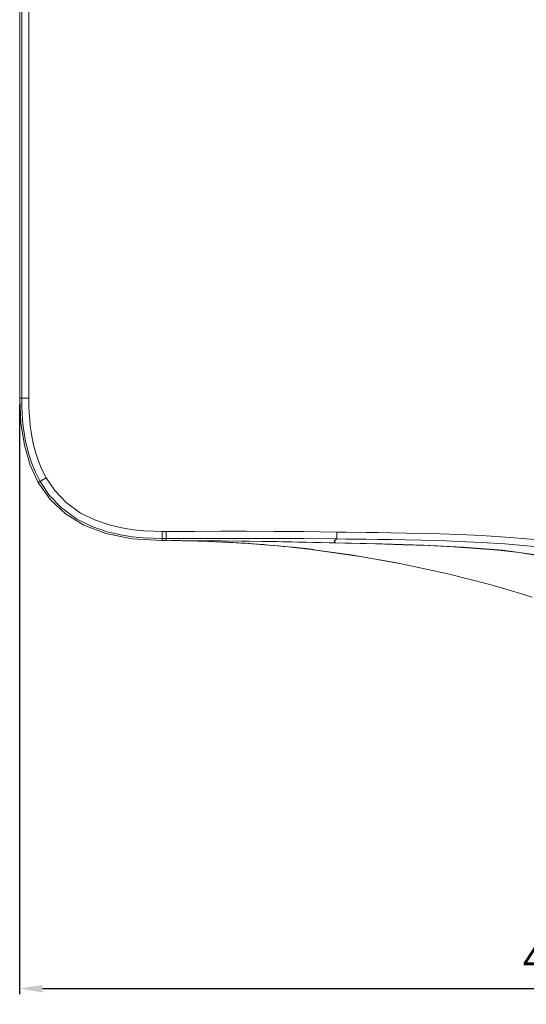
# Model space of a CAD drawing. Header units: millimetres. Extents: x 3925 to 5043, y -86 to 778.
# Tile 34 of 113: x 4266 to 4355, y 423 to 596. Entities that reach past the tile are written whole.
import ezdxf

# ---------------------------------------------------------------- set-up
doc = ezdxf.new("R2010")
doc.units = ezdxf.units.MM
doc.header["$LTSCALE"] = 46.255
doc.header["$PDMODE"] = 3
doc.header["$PDSIZE"] = 1
doc.layers.get('0').update_dxf_attribs({"linetype": 'CONTINUOUS'})
doc.layers.get('Defpoints').update_dxf_attribs({"linetype": 'CONTINUOUS'})
doc.layers.add('H30K-FRONT-CDXF_CONTINUOUS_LINE', color=7, linetype='CONTINUOUS')
doc.layers.add('H30K-TOP-COVDXF_CONTINUOUS_LINE', color=7, linetype='CONTINUOUS')
doc.styles.add('SLDTEXTSTYLE0', font='arialbd.ttf', dxfattribs={"height": 5.5})
doc.styles.add('SLDTEXTSTYLE2', font='arial.ttf')
doc.dimstyles.new('SLDDIMSTYLE1', dxfattribs={"dimtxt": 5.650301, "dimasz": 4.572, "dimexe": 0, "dimexo": 0.0625, "dimgap": 1.412575, "dimtad": 0, "dimtih": 1, "dimtoh": 1, "dimlfac": 3.5, "dimrnd": 1e-09, "dimzin": 4, "dimdsep": 46, "dimtxsty": 'SLDTEXTSTYLE0', "dimsah": 1, "dimcen": 0.09, "dimadec": 0, "dimazin": 1, "dimtol": 1, "dimtp": 0.8, "dimtm": 0.8, "dimtfac": 1, "dimtdec": 1, "dimtofl": 0, "dimtmove": 0, "dimatfit": 3, "dimfxl": 1, "dimfrac": 2, "dimtolj": 1, "dimarcsym": 0})

# ---------------------------------------------------------------- blocks, each defined once
blk = doc.blocks.new('*D87')
at = {"color": 0, "linetype": 'Continuous', "lineweight": -2}
for p, q in [((4265.82, 528.85), (4265.82, 425.18)), ((4487.21, 487.35), (4487.21, 425.18)), ((4269.82, 426.18), (4483.21, 426.18))]:
    blk.add_line(p, q, dxfattribs=at)
at = {"color": 0, "linetype": 'Continuous'}
for points in [[(4269.82, 426.84), (4269.82, 425.51), (4265.82, 426.18)], [(4483.21, 426.84), (4483.21, 425.51), (4487.21, 426.18)]]:
    blk.add_solid(points, dxfattribs=at)
at = {"layer": 'Defpoints', "color": 0, "linetype": 'Continuous'}
for p in [(4265.82, 529.85), (4487.21, 488.35), (4487.21, 426.18)]:
    blk.add_point(p, dxfattribs=at)
at = {"color": 0, "linetype": 'Continuous', "lineweight": 0, "insert": (4376.52, 430.88), "char_height": 5, "attachment_point": 5, "style": 'SLDTEXTSTYLE2'}
blk.add_mtext('\\A1;442.77 [17.43]', dxfattribs=at)

msp = doc.modelspace()

# ---------------------------------------------------------------- linework, layer by layer
at = {"layer": 'H30K-FRONT-CDXF_CONTINUOUS_LINE', "color": 7, "linetype": 'Continuous', "lineweight": 0}
for p, q in [((4292.3434, 504.8465), (4292.6872, 504.8439)), ((4295.1481, 504.8089), (4295.4974, 504.8016)), ((4295.4416, 504.8028), (4295.8136, 504.7945)), ((4295.7502, 504.796), (4296.1461, 504.7866)), ((4296.074, 504.7884), (4296.4908, 504.7778)), ((4296.4121, 504.7799), (4296.8908, 504.7669)), ((4296.7632, 504.7705), (4297.2133, 504.7576)), ((4297.1258, 504.7602), (4297.5892, 504.7462)), ((4297.4979, 504.749), (4297.9735, 504.7338)), ((4297.8778, 504.7369), (4298.3651, 504.7205)), ((4298.2637, 504.724), (4298.763, 504.7062)), ((4298.654, 504.7102), (4299.1664, 504.691)), ((4299.0473, 504.6956), (4299.5742, 504.6749)), ((4299.442, 504.6802), (4299.8852, 504.662)), ((4300.313, 504.6438), (4299.837, 504.6641)), ((4300.5149, 504.6348), (4300.0308, 504.6559)), ((4300.2238, 504.6477), (4300.0441, 504.6556)), ((4300.2309, 504.6473), (4300.9147, 504.6165)), ((4301.158, 504.6051), (4300.625, 504.6298)), ((4301.158, 504.6051), (4301.6578, 504.5807)), ((4301.8528, 504.5709), (4301.4786, 504.5896)), ((4301.6578, 504.5807), (4302.0835, 504.559)), ((4302.0767, 504.5594), (4302.5121, 504.5364)), ((4302.6115, 504.5311), (4302.3304, 504.5462)), ((4303.3734, 504.4885), (4303.804, 504.4633)), ((4305.0808, 504.3837), (4305.4961, 504.3563)), ((4305.4961, 504.3563), (4305.9026, 504.3287)), ((4305.9026, 504.3287), (4306.1197, 504.3136)), ((4309.538, 504.0472), (4311.1766, 503.8998)), ((4314.914, 503.5614), (4314.9092, 503.5178)), ((4314.9092, 503.5178), (4315.1415, 503.4919)), ((4314.9095, 503.5484), (4315.2419, 503.5135)), ((4315.099, 503.5286), (4315.4355, 503.4928)), ((4315.1415, 503.4919), (4315.5623, 503.4442)), ((4315.286, 503.5088), (4315.5307, 503.4826)), ((4315.4677, 503.4893), (4315.7168, 503.4623)), ((4315.5623, 503.4442), (4315.921, 503.4028)), ((4315.644, 503.4703), (4315.8965, 503.4426)), ((4315.8169, 503.4514), (4316.069, 503.4234)), ((4315.921, 503.4028), (4316.244, 503.365)), ((4315.9857, 503.4327), (4316.2332, 503.405)), ((4316.1497, 503.4144), (4316.3884, 503.3873)), ((4316.244, 503.365), (4316.5428, 503.3295)), ((4316.3076, 503.3965), (4316.5339, 503.3706)), ((4316.4583, 503.3793), (4316.6693, 503.3548)), ((4316.5428, 503.3295), (4316.6799, 503.3131)), ((4316.6006, 503.3628), (4316.7942, 503.34)), ((4316.6799, 503.3131), (4317.4806, 503.2158)), ((4316.7336, 503.3472), (4316.9082, 503.3264)), ((4316.7767, 503.3412), (4317.4186, 503.2615)), ((4316.8567, 503.3326), (4317.0586, 503.3081)), ((4316.9702, 503.3189), (4317.1453, 503.2973)), ((4317.0747, 503.3061), (4317.2211, 503.2878)), ((4317.1704, 503.2942), (4317.2864, 503.2794)), ((4317.257, 503.2832), (4317.3653, 503.2689)), ((4317.3337, 503.2732), (4317.4056, 503.2634)), ((4317.4136, 503.2237), (4323.4906, 502.3898)), ((4325.2324, 502.1185), (4317.4136, 503.2237)), ((4317.4678, 503.2541), (4317.4742, 503.253)), ((4317.4742, 503.253), (4317.479, 503.2522)), ((4317.4806, 503.2158), (4317.49, 503.2148)), ((4317.4898, 503.2132), (4324.0009, 502.3118)), ((4317.4899, 503.2288), (4317.49, 503.2373)), ((4317.49, 503.2373), (4317.4902, 503.2495)), ((4323.4906, 502.3898), (4331.4078, 501.0397)), ((4324.0009, 502.3118), (4332.5947, 500.8113)), ((4331.4078, 501.0397), (4325.2324, 502.1185)), ((4332.5947, 500.8113), (4331.4078, 501.0397)), ((4353.764, 495.5654), (4350.613, 496.49)), ((4355.8247, 494.9324), (4353.764, 495.5654))]:
    msp.add_line(p, q, dxfattribs=at)
for points in [[(4322.914, 504.4093), (4311.9292, 504.6442), (4301.232, 504.7971), (4291.5286, 504.8484)], [(4292.6872, 504.8439), (4293.0526, 504.8405), (4293.2458, 504.8384), (4293.4473, 504.8361), (4293.6583, 504.8334), (4293.8799, 504.8304), (4294.1112, 504.8271), (4294.3523, 504.8233), (4294.6046, 504.819), (4294.8694, 504.8143), (4295.1481, 504.8089)], [(4302.5121, 504.5364), (4302.9424, 504.5129), (4303.3734, 504.4885)], [(4314.9095, 503.5484), (4313.8806, 503.6537), (4312.9526, 503.7451), (4312.1033, 503.826), (4311.2982, 503.9), (4310.4639, 503.9741), (4309.5888, 504.0488), (4308.6625, 504.1245), (4307.6663, 504.2021), (4306.5817, 504.2818), (4305.3901, 504.3638), (4304.0729, 504.4473), (4302.6115, 504.5311)], [(4303.804, 504.4633), (4304.2331, 504.4373), (4304.6592, 504.4108), (4305.0808, 504.3837)], [(4306.1908, 504.3087), (4306.7446, 504.2697), (4308.0656, 504.1689), (4309.538, 504.0472)], [(4306.3377, 504.2984), (4306.6756, 504.2743), (4306.8811, 504.2593)], [(4311.1766, 503.8998), (4312.9788, 503.7234), (4314.9092, 503.5178)], [(4317.2639, 503.2807), (4317.2704, 503.2599), (4317.2847, 503.2444), (4317.3039, 503.2372)], [(4317.4902, 503.2495), (4317.4797, 503.2522), (4317.4488, 503.2572), (4317.3988, 503.2644)], [(4317.4368, 503.2589), (4317.4492, 503.2571), (4317.4595, 503.2555)], [(4317.49, 503.2148), (4317.4899, 503.2163), (4317.4899, 503.2182), (4317.4899, 503.2203), (4317.4899, 503.2227), (4317.4899, 503.2255), (4317.4899, 503.2288)], [(4356.774, 502.2468), (4353.5169, 502.7406), (4349.8775, 503.1493), (4345.9845, 503.4779), (4341.9001, 503.7399), (4337.6397, 503.9488), (4333.1474, 504.1186), (4328.2893, 504.2678), (4322.914, 504.4093)], [(4350.613, 496.49), (4348.385, 497.1128), (4340.7692, 499.0512), (4332.5947, 500.8113)]]:
    msp.add_lwpolyline(points, dxfattribs=at)
msp.add_arc((4317.4961, 503.2645), 0.05, 187, 262.97694, dxfattribs=at)
at = {"layer": 'H30K-TOP-COVDXF_CONTINUOUS_LINE', "color": 7, "linetype": 'Continuous', "lineweight": 0}
for p, q in [((4265.8249, 529.852), (4265.8249, 677.852)), ((4266.1813, 677.852), (4266.1813, 529.852)), ((4267.4219, 677.852), (4267.4219, 529.852)), ((4267.4219, 529.852), (4265.8249, 529.852)), ((4270.4749, 515.8429), (4269.0846, 515.0572)), ((4269.0846, 515.0572), (4271.2324, 512.0054)), ((4271.2324, 512.0054), (4273.8681, 509.5346)), ((4273.8681, 509.5346), (4277.0667, 507.565)), ((4277.0667, 507.565), (4280.952, 506.0855)), ((4280.952, 506.0855), (4285.5686, 505.1618)), ((4285.5686, 505.1618), (4290.8234, 504.852)), ((4290.8234, 504.852), (4291.5286, 504.852)), ((4290.8242, 506.449), (4291.5286, 506.4492)), ((4290.8242, 506.449), (4290.8243, 504.852)), ((4290.8242, 505.2084), (4291.5292, 505.2085)), ((4291.5286, 506.4492), (4291.5292, 505.2085)), ((4291.5292, 505.2085), (4291.5286, 504.852)), ((4321.531, 506.3454), (4323.1411, 506.3208))]:
    msp.add_line(p, q, dxfattribs=at)
for points in [[(4265.8249, 529.852), (4266.0298, 525.5306), (4266.6536, 521.5772), (4267.6935, 518.051), (4269.0846, 515.0572)], [(4266.1813, 529.852), (4266.2026, 528.4189), (4266.2602, 527.132), (4266.3473, 525.9596), (4266.4608, 524.8662), (4266.6094, 523.7637), (4266.8079, 522.5959), (4267.0707, 521.3513), (4267.4211, 520.0071), (4267.892, 518.5445), (4268.5291, 516.9526), (4269.3948, 515.2325)], [(4267.4219, 529.852), (4267.4427, 528.4564), (4267.4987, 527.2061), (4267.5831, 526.0698), (4267.6928, 525.0126), (4267.8361, 523.9494), (4268.027, 522.8265), (4268.2788, 521.634), (4268.6132, 520.3511), (4269.0604, 518.9618), (4269.6622, 517.458), (4270.4749, 515.8429)], [(4269.3948, 515.2325), (4271.0092, 512.8308), (4273.1533, 510.5799), (4275.8788, 508.6106), (4278.6637, 507.2432), (4281.2075, 506.3838), (4283.5216, 505.844), (4285.6262, 505.5138), (4287.5321, 505.3255), (4289.2575, 505.2339), (4290.8242, 505.2084)], [(4270.4749, 515.8429), (4271.9803, 513.603), (4273.9715, 511.5125), (4276.5103, 509.6786), (4279.1272, 508.3941), (4281.5407, 507.5789), (4283.7542, 507.0627), (4285.78, 506.7449), (4287.6235, 506.5629), (4289.2986, 506.4739), (4290.8242, 506.449)], [(4291.5286, 506.4492), (4296.5885, 506.456), (4301.1617, 506.4651), (4305.6319, 506.4693), (4310.4409, 506.4607), (4315.7335, 506.4257), (4321.531, 506.3454)], [(4291.5286, 504.852), (4301.1976, 504.8003), (4311.1146, 504.6695), (4321.2792, 504.4713)], [(4291.5292, 505.2085), (4296.591, 505.2149), (4301.1638, 505.2237), (4305.6318, 505.2282), (4310.4362, 505.2212), (4315.7215, 505.1912), (4321.5006, 505.1252)], [(4321.4995, 505.1245), (4321.0532, 504.8107), (4321.2792, 504.4713)], [(4321.4995, 505.1245), (4323.1231, 505.1053), (4324.7941, 505.0862), (4326.6498, 505.0645), (4328.7319, 505.0385), (4331.0658, 505.0061), (4333.6392, 504.9643), (4336.456, 504.9079), (4339.5622, 504.8271), (4343.0157, 504.7053), (4346.8451, 504.5197), (4351.0347, 504.2445), (4355.5502, 503.8574), (4360.3758, 503.3447), (4365.5955, 502.6972), (4371.3603, 501.9191), (4377.5453, 501.0931), (4383.6307, 500.382), (4389.1832, 499.8865), (4394.1501, 499.5997), (4398.6132, 499.4841)], [(4321.5228, 506.3455), (4321.5074, 505.7997), (4321.5005, 505.3635), (4321.5006, 505.1244)], [(4323.1411, 506.3208), (4326.6671, 506.2687), (4328.7496, 506.2372), (4331.0843, 506.1999), (4333.6598, 506.155), (4336.4806, 506.0976), (4339.5941, 506.0183), (4343.0597, 505.9007), (4346.9067, 505.7208), (4351.1191, 505.4509), (4355.66, 505.0664), (4360.5097, 504.5514), (4365.7474, 503.8943), (4371.5178, 503.0942), (4377.6898, 502.2274), (4383.7445, 501.4594), (4389.2587, 500.9088), (4394.1874, 500.5856), (4398.6135, 500.4597)], [(4321.2792, 504.4713), (4329.453, 504.2689), (4336.7691, 504.024), (4343.6713, 503.6966), (4350.5837, 503.1561), (4356.9407, 502.3003), (4362.8809, 500.9114), (4368.2135, 498.796)]]:
    msp.add_lwpolyline(points, dxfattribs=at)

# ---------------------------------------------------------------- dimensions: what is measured, and where the dimension line sits
at = {"color": 2, "linetype": 'Continuous', "lineweight": 0}
dim = msp.add_linear_dim(base=(4487.2112, 426.1782), p1=(4265.8249, 529.852), p2=(4487.2112, 488.352), dimstyle='SLDDIMSTYLE1', override={"dimtxt": 5, "dimasz": 4, "dimexe": 1, "dimexo": 1, "dimgap": 1.5, "dimtad": 1, "dimtih": 0, "dimlfac": 2, "dimtxsty": 'SLDTEXTSTYLE2', "dimdle": 1, "dimtol": 0, "dimtp": 0.5, "dimtm": 0.5}, dxfattribs=at)
dim.commit()
dim.dimension.update_dxf_attribs({"geometry": '*D87', "text_midpoint": (4376.518, 430.8825)})

doc.saveas('drawing.dxf')
